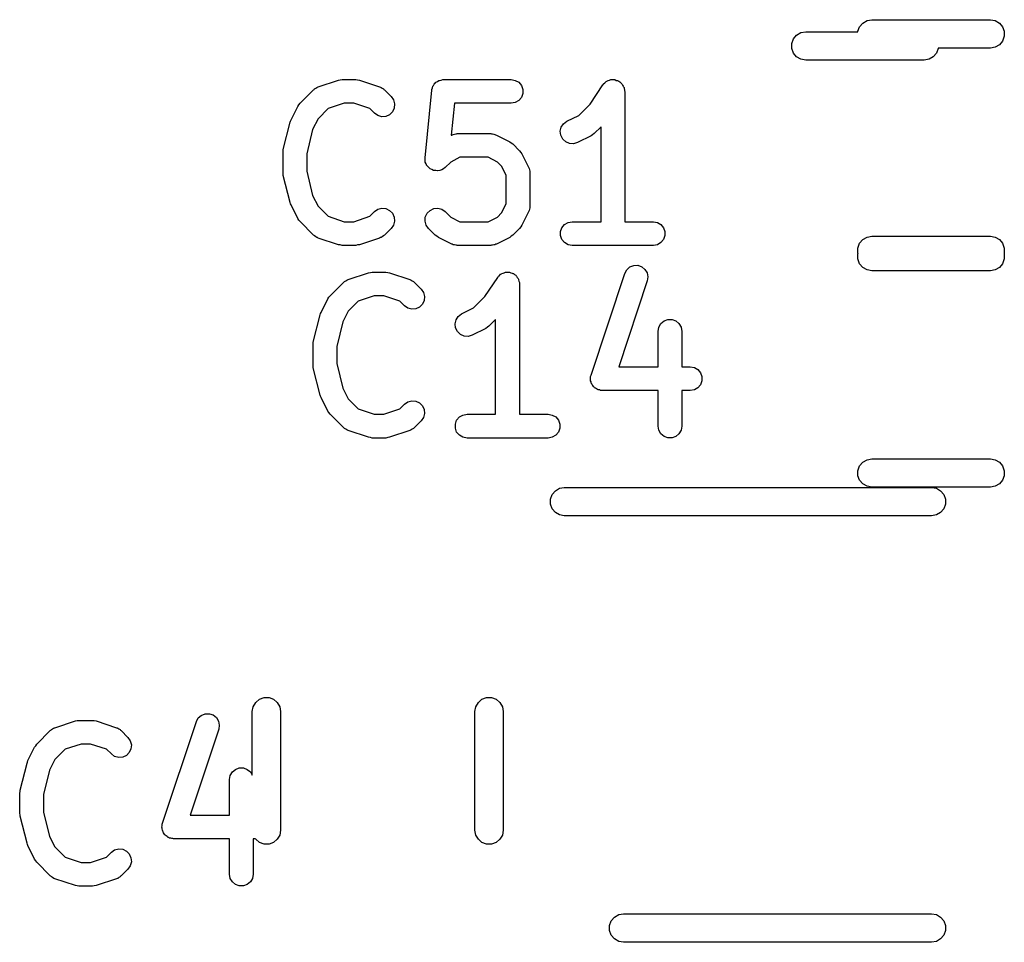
# Model space of a CAD drawing. Extents: x 83.4 to 168.1, y -157.3 to -85.4.
# Tile 33 of 60: x 121.7 to 125.9, y -111 to -107.1. Entities that reach past the tile are written whole.
import ezdxf

# ---------------------------------------------------------------- set-up
doc = ezdxf.new("R2010")
doc.units = 0
doc.header["$MEASUREMENT"] = 0
doc.layers.add('BLACK', color=7, linetype='CONTINUOUS')

msp = doc.modelspace()

# ---------------------------------------------------------------- linework, layer by layer
at = {"layer": 'Black'}
for p, q in [((125.26, -107.071), (125.278, -107.06)), ((125.278, -107.06), (125.298, -107.057)), ((125.298, -107.057), (125.798, -107.057)), ((125.798, -107.057), (125.819, -107.06)), ((125.819, -107.06), (125.837, -107.071)), ((124.998, -107.111), (125.019, -107.108)), ((125.019, -107.108), (125.239, -107.108)), ((125.239, -107.106), (125.246, -107.087)), ((125.239, -107.108), (125.239, -107.106)), ((125.246, -107.087), (125.26, -107.071)), ((125.837, -107.071), (125.85, -107.087)), ((125.85, -107.087), (125.857, -107.106)), ((125.857, -107.106), (125.857, -107.127)), ((124.96, -107.157), (124.967, -107.138)), ((124.967, -107.138), (124.98, -107.122)), ((124.98, -107.122), (124.998, -107.111)), ((125.85, -107.147), (125.837, -107.163)), ((125.857, -107.127), (125.85, -107.147)), ((124.96, -107.178), (124.96, -107.157)), ((124.967, -107.198), (124.96, -107.178)), ((125.578, -107.178), (125.571, -107.198)), ((125.798, -107.177), (125.578, -107.177)), ((125.578, -107.177), (125.578, -107.178)), ((125.819, -107.173), (125.798, -107.177)), ((125.837, -107.163), (125.819, -107.173)), ((124.98, -107.214), (124.967, -107.198)), ((124.998, -107.224), (124.98, -107.214)), ((125.019, -107.228), (124.998, -107.224)), ((125.519, -107.228), (125.019, -107.228)), ((125.539, -107.224), (125.519, -107.228)), ((125.557, -107.214), (125.539, -107.224)), ((125.571, -107.198), (125.557, -107.214)), ((122.959, -107.341), (123.045, -107.312)), ((123.045, -107.312), (123.053, -107.311)), ((123.053, -107.311), (123.061, -107.31)), ((123.061, -107.31), (123.118, -107.31)), ((123.118, -107.31), (123.126, -107.311)), ((123.126, -107.311), (123.134, -107.312)), ((123.134, -107.312), (123.219, -107.341)), ((123.463, -107.318), (123.469, -107.314)), ((123.469, -107.314), (123.471, -107.314)), ((123.471, -107.314), (123.472, -107.313)), ((123.472, -107.313), (123.479, -107.312)), ((123.479, -107.312), (123.486, -107.31)), ((123.486, -107.31), (123.487, -107.31)), ((123.487, -107.31), (123.489, -107.31)), ((123.489, -107.31), (123.775, -107.31)), ((123.775, -107.31), (123.792, -107.313)), ((123.792, -107.313), (123.807, -107.321)), ((124.176, -107.318), (124.179, -107.316)), ((124.179, -107.316), (124.184, -107.314)), ((124.184, -107.314), (124.19, -107.312)), ((124.19, -107.312), (124.192, -107.311)), ((124.192, -107.311), (124.195, -107.31)), ((124.195, -107.31), (124.201, -107.31)), ((124.201, -107.31), (124.207, -107.31)), ((124.207, -107.31), (124.21, -107.31)), ((124.21, -107.31), (124.212, -107.31)), ((124.212, -107.31), (124.218, -107.313)), ((124.218, -107.313), (124.224, -107.314)), ((124.224, -107.314), (124.226, -107.315)), ((124.226, -107.315), (124.229, -107.316)), ((124.229, -107.316), (124.233, -107.32)), ((122.883, -107.41), (122.94, -107.353)), ((122.94, -107.353), (122.942, -107.351)), ((122.942, -107.351), (122.944, -107.349)), ((122.944, -107.349), (122.949, -107.346)), ((122.949, -107.346), (122.954, -107.343)), ((122.954, -107.343), (122.957, -107.342)), ((122.957, -107.342), (122.959, -107.341)), ((123.219, -107.341), (123.222, -107.342)), ((123.222, -107.342), (123.225, -107.343)), ((123.225, -107.343), (123.23, -107.346)), ((123.23, -107.346), (123.235, -107.349)), ((123.235, -107.349), (123.237, -107.351)), ((123.237, -107.351), (123.239, -107.353)), ((123.239, -107.353), (123.268, -107.381)), ((123.411, -107.64), (123.44, -107.355)), ((123.44, -107.351), (123.442, -107.345)), ((123.44, -107.353), (123.44, -107.351)), ((123.44, -107.355), (123.44, -107.353)), ((123.442, -107.345), (123.444, -107.338)), ((123.444, -107.338), (123.445, -107.336)), ((123.445, -107.336), (123.446, -107.335)), ((123.446, -107.335), (123.45, -107.329)), ((123.45, -107.329), (123.454, -107.324)), ((123.454, -107.324), (123.456, -107.323)), ((123.456, -107.323), (123.457, -107.321)), ((123.457, -107.321), (123.463, -107.318)), ((123.807, -107.321), (123.818, -107.335)), ((123.818, -107.335), (123.824, -107.351)), ((123.824, -107.351), (123.824, -107.368)), ((124.108, -107.414), (124.162, -107.332)), ((124.162, -107.332), (124.164, -107.33)), ((124.164, -107.33), (124.165, -107.328)), ((124.165, -107.328), (124.17, -107.324)), ((124.17, -107.324), (124.174, -107.319)), ((124.174, -107.319), (124.176, -107.318)), ((124.233, -107.32), (124.238, -107.324)), ((124.238, -107.324), (124.24, -107.326)), ((124.24, -107.326), (124.242, -107.328)), ((124.242, -107.328), (124.245, -107.333)), ((124.245, -107.333), (124.248, -107.338)), ((124.248, -107.338), (124.249, -107.34)), ((124.249, -107.34), (124.251, -107.343)), ((124.251, -107.343), (124.252, -107.348)), ((124.252, -107.348), (124.253, -107.354)), ((124.253, -107.354), (124.253, -107.357)), ((124.253, -107.357), (124.254, -107.36)), ((123.268, -107.381), (123.277, -107.396)), ((123.277, -107.396), (123.282, -107.412)), ((123.807, -107.398), (123.792, -107.407)), ((123.818, -107.385), (123.807, -107.398)), ((123.824, -107.368), (123.818, -107.385)), ((124.254, -107.36), (124.254, -107.91)), ((122.845, -107.48), (122.873, -107.423)), ((122.873, -107.423), (122.878, -107.417)), ((122.878, -107.417), (122.883, -107.41)), ((123.002, -107.432), (122.959, -107.475)), ((123.069, -107.41), (123.002, -107.432)), ((123.11, -107.41), (123.069, -107.41)), ((123.177, -107.432), (123.11, -107.41)), ((123.197, -107.452), (123.177, -107.432)), ((123.28, -107.43), (123.273, -107.446)), ((123.282, -107.412), (123.28, -107.43)), ((123.535, -107.41), (123.521, -107.545)), ((123.775, -107.41), (123.535, -107.41)), ((123.792, -107.407), (123.775, -107.41)), ((124.06, -107.461), (124.108, -107.414)), ((122.843, -107.485), (122.845, -107.48)), ((122.959, -107.475), (122.936, -107.52)), ((123.211, -107.462), (123.197, -107.452)), ((123.228, -107.467), (123.211, -107.462)), ((123.245, -107.465), (123.228, -107.467)), ((123.261, -107.458), (123.245, -107.465)), ((123.273, -107.446), (123.261, -107.458)), ((124.01, -107.486), (124.06, -107.461)), ((122.812, -107.605), (122.841, -107.49)), ((122.841, -107.49), (122.843, -107.485)), ((122.936, -107.52), (122.911, -107.623)), ((123.982, -107.528), (123.986, -107.511)), ((123.986, -107.511), (123.996, -107.497)), ((123.996, -107.497), (124.01, -107.486)), ((124.154, -107.509), (124.125, -107.538)), ((124.154, -107.91), (124.154, -107.509)), ((123.521, -107.545), (123.524, -107.544)), ((123.524, -107.544), (123.527, -107.543)), ((123.527, -107.543), (123.529, -107.541)), ((123.529, -107.541), (123.535, -107.54)), ((123.535, -107.54), (123.541, -107.539)), ((123.541, -107.539), (123.544, -107.539)), ((123.544, -107.539), (123.546, -107.538)), ((123.546, -107.538), (123.689, -107.538)), ((123.689, -107.538), (123.692, -107.539)), ((123.692, -107.539), (123.695, -107.539)), ((123.695, -107.539), (123.701, -107.54)), ((123.701, -107.54), (123.706, -107.541)), ((123.706, -107.541), (123.709, -107.543)), ((123.709, -107.543), (123.712, -107.544)), ((123.712, -107.544), (123.769, -107.572)), ((123.984, -107.545), (123.982, -107.528)), ((123.992, -107.561), (123.984, -107.545)), ((124.005, -107.573), (123.992, -107.561)), ((124.112, -107.547), (124.055, -107.576)), ((124.118, -107.543), (124.112, -107.547)), ((124.125, -107.538), (124.118, -107.543)), ((122.812, -107.611), (122.812, -107.605)), ((123.769, -107.572), (123.775, -107.577)), ((123.775, -107.577), (123.782, -107.581)), ((123.782, -107.581), (123.81, -107.61)), ((124.021, -107.58), (124.005, -107.573)), ((124.038, -107.581), (124.021, -107.58)), ((124.055, -107.576), (124.038, -107.581)), ((122.811, -107.617), (122.812, -107.611)), ((122.811, -107.703), (122.811, -107.617)), ((122.911, -107.623), (122.911, -107.696)), ((123.411, -107.641), (123.411, -107.64)), ((123.412, -107.649), (123.411, -107.641)), ((123.411, -107.641), (123.411, -107.641)), ((123.412, -107.658), (123.412, -107.649)), ((123.558, -107.638), (123.519, -107.658)), ((123.678, -107.638), (123.558, -107.638)), ((123.717, -107.658), (123.678, -107.638)), ((123.81, -107.61), (123.815, -107.617)), ((123.815, -107.617), (123.82, -107.623)), ((123.82, -107.623), (123.848, -107.68)), ((123.416, -107.666), (123.412, -107.658)), ((123.412, -107.658), (123.412, -107.658)), ((123.412, -107.658), (123.412, -107.658)), ((123.419, -107.674), (123.416, -107.666)), ((123.42, -107.674), (123.419, -107.674)), ((123.426, -107.68), (123.42, -107.674)), ((123.42, -107.674), (123.42, -107.674)), ((123.432, -107.686), (123.426, -107.68)), ((123.44, -107.69), (123.432, -107.686)), ((123.432, -107.686), (123.432, -107.686)), ((123.432, -107.686), (123.432, -107.686)), ((123.447, -107.694), (123.44, -107.69)), ((123.481, -107.691), (123.473, -107.693)), ((123.482, -107.691), (123.481, -107.691)), ((123.489, -107.686), (123.482, -107.691)), ((123.482, -107.691), (123.482, -107.691)), ((123.496, -107.681), (123.489, -107.686)), ((123.519, -107.658), (123.496, -107.681)), ((123.496, -107.681), (123.496, -107.681)), ((123.496, -107.681), (123.496, -107.681)), ((123.734, -107.675), (123.717, -107.658)), ((123.754, -107.714), (123.734, -107.675)), ((123.848, -107.68), (123.849, -107.683)), ((123.849, -107.683), (123.851, -107.685)), ((123.851, -107.685), (123.852, -107.691)), ((123.852, -107.691), (123.853, -107.697)), ((122.812, -107.709), (122.811, -107.703)), ((122.812, -107.715), (122.812, -107.709)), ((122.841, -107.829), (122.812, -107.715)), ((122.911, -107.696), (122.936, -107.799)), ((123.448, -107.694), (123.447, -107.694)), ((123.456, -107.694), (123.448, -107.694)), ((123.448, -107.694), (123.448, -107.694)), ((123.464, -107.695), (123.456, -107.694)), ((123.465, -107.695), (123.464, -107.695)), ((123.473, -107.693), (123.465, -107.695)), ((123.465, -107.695), (123.465, -107.695)), ((123.754, -107.834), (123.754, -107.714)), ((123.853, -107.697), (123.853, -107.7)), ((123.853, -107.7), (123.854, -107.703)), ((123.854, -107.703), (123.854, -107.845)), ((122.936, -107.799), (122.959, -107.844)), ((122.843, -107.834), (122.841, -107.829)), ((122.845, -107.839), (122.843, -107.834)), ((122.873, -107.896), (122.845, -107.839)), ((122.959, -107.844), (123.002, -107.887)), ((123.197, -107.867), (123.211, -107.857)), ((123.211, -107.857), (123.228, -107.853)), ((123.228, -107.853), (123.245, -107.854)), ((123.245, -107.854), (123.261, -107.862)), ((123.432, -107.862), (123.448, -107.854)), ((123.448, -107.854), (123.465, -107.853)), ((123.465, -107.853), (123.482, -107.857)), ((123.482, -107.857), (123.496, -107.867)), ((123.734, -107.873), (123.754, -107.834)), ((123.852, -107.857), (123.851, -107.863)), ((123.853, -107.851), (123.852, -107.857)), ((123.854, -107.845), (123.853, -107.848)), ((123.853, -107.848), (123.853, -107.851)), ((122.878, -107.903), (122.873, -107.896)), ((123.002, -107.887), (123.069, -107.91)), ((123.11, -107.91), (123.177, -107.887)), ((123.177, -107.887), (123.197, -107.867)), ((123.261, -107.862), (123.273, -107.874)), ((123.273, -107.874), (123.28, -107.89)), ((123.28, -107.89), (123.282, -107.907)), ((123.411, -107.907), (123.412, -107.89)), ((123.412, -107.89), (123.42, -107.874)), ((123.42, -107.874), (123.432, -107.862)), ((123.496, -107.867), (123.519, -107.89)), ((123.519, -107.89), (123.558, -107.91)), ((123.678, -107.91), (123.717, -107.89)), ((123.717, -107.89), (123.734, -107.873)), ((123.848, -107.868), (123.82, -107.925)), ((123.849, -107.865), (123.848, -107.868)), ((123.851, -107.863), (123.849, -107.865)), ((122.883, -107.909), (122.878, -107.903)), ((122.94, -107.966), (122.883, -107.909)), ((123.069, -107.91), (123.11, -107.91)), ((123.268, -107.938), (123.239, -107.966)), ((123.277, -107.924), (123.268, -107.938)), ((123.282, -107.907), (123.277, -107.924)), ((123.415, -107.924), (123.411, -107.907)), ((123.425, -107.938), (123.415, -107.924)), ((123.454, -107.966), (123.425, -107.938)), ((123.558, -107.91), (123.678, -107.91)), ((123.81, -107.938), (123.782, -107.966)), ((123.815, -107.931), (123.81, -107.938)), ((123.82, -107.925), (123.815, -107.931)), ((123.983, -107.951), (123.989, -107.935)), ((123.989, -107.935), (124, -107.921)), ((124, -107.921), (124.015, -107.913)), ((124.015, -107.913), (124.032, -107.91)), ((124.032, -107.91), (124.154, -107.91)), ((124.254, -107.91), (124.375, -107.91)), ((124.375, -107.91), (124.392, -107.913)), ((124.392, -107.913), (124.407, -107.921)), ((124.407, -107.921), (124.418, -107.935)), ((124.418, -107.935), (124.424, -107.951)), ((122.942, -107.968), (122.94, -107.966)), ((122.944, -107.97), (122.942, -107.968)), ((122.949, -107.973), (122.944, -107.97)), ((122.954, -107.976), (122.949, -107.973)), ((122.957, -107.977), (122.954, -107.976)), ((122.959, -107.979), (122.957, -107.977)), ((123.045, -108.007), (122.959, -107.979)), ((123.219, -107.979), (123.134, -108.007)), ((123.222, -107.977), (123.219, -107.979)), ((123.225, -107.976), (123.222, -107.977)), ((123.23, -107.973), (123.225, -107.976)), ((123.235, -107.97), (123.23, -107.973)), ((123.237, -107.968), (123.235, -107.97)), ((123.239, -107.966), (123.237, -107.968)), ((123.461, -107.971), (123.454, -107.966)), ((123.467, -107.976), (123.461, -107.971)), ((123.524, -108.004), (123.467, -107.976)), ((123.769, -107.976), (123.712, -108.004)), ((123.775, -107.971), (123.769, -107.976)), ((123.782, -107.966), (123.775, -107.971)), ((123.983, -107.968), (123.983, -107.951)), ((123.989, -107.985), (123.983, -107.968)), ((124.424, -107.968), (124.418, -107.985)), ((124.424, -107.951), (124.424, -107.968)), ((125.26, -107.985), (125.278, -107.975)), ((125.278, -107.975), (125.298, -107.971)), ((125.298, -107.971), (125.798, -107.971)), ((125.798, -107.971), (125.819, -107.975)), ((125.819, -107.975), (125.837, -107.985)), ((123.053, -108.008), (123.045, -108.007)), ((123.061, -108.01), (123.053, -108.008)), ((123.118, -108.01), (123.061, -108.01)), ((123.126, -108.008), (123.118, -108.01)), ((123.134, -108.007), (123.126, -108.008)), ((123.527, -108.005), (123.524, -108.004)), ((123.529, -108.007), (123.527, -108.005)), ((123.535, -108.008), (123.529, -108.007)), ((123.541, -108.009), (123.535, -108.008)), ((123.544, -108.009), (123.541, -108.009)), ((123.546, -108.01), (123.544, -108.009)), ((123.689, -108.01), (123.546, -108.01)), ((123.692, -108.009), (123.689, -108.01)), ((123.695, -108.009), (123.692, -108.009)), ((123.701, -108.008), (123.695, -108.009)), ((123.706, -108.007), (123.701, -108.008)), ((123.709, -108.005), (123.706, -108.007)), ((123.712, -108.004), (123.709, -108.005)), ((124, -107.998), (123.989, -107.985)), ((124.015, -108.007), (124, -107.998)), ((124.032, -108.01), (124.015, -108.007)), ((124.375, -108.01), (124.032, -108.01)), ((124.392, -108.007), (124.375, -108.01)), ((124.407, -107.998), (124.392, -108.007)), ((124.418, -107.985), (124.407, -107.998)), ((125.239, -108.021), (125.246, -108.001)), ((125.239, -108.042), (125.239, -108.021)), ((125.246, -108.001), (125.26, -107.985)), ((125.837, -107.985), (125.85, -108.001)), ((125.85, -108.001), (125.857, -108.021)), ((125.857, -108.021), (125.857, -108.042)), ((125.24, -108.044), (125.239, -108.042)), ((125.239, -108.046), (125.24, -108.044)), ((125.239, -108.067), (125.239, -108.046)), ((125.857, -108.042), (125.857, -108.044)), ((125.857, -108.044), (125.857, -108.046)), ((125.857, -108.046), (125.857, -108.067)), ((124.263, -108.113), (124.276, -108.101)), ((124.276, -108.101), (124.292, -108.095)), ((124.292, -108.095), (124.309, -108.094)), ((124.309, -108.094), (124.326, -108.1)), ((124.326, -108.1), (124.339, -108.111)), ((125.246, -108.087), (125.239, -108.067)), ((125.26, -108.103), (125.246, -108.087)), ((125.278, -108.113), (125.26, -108.103)), ((125.837, -108.103), (125.819, -108.113)), ((125.85, -108.087), (125.837, -108.103)), ((125.857, -108.067), (125.85, -108.087)), ((123.086, -108.154), (123.172, -108.125)), ((123.172, -108.125), (123.18, -108.124)), ((123.18, -108.124), (123.188, -108.123)), ((123.188, -108.123), (123.245, -108.123)), ((123.245, -108.123), (123.253, -108.124)), ((123.253, -108.124), (123.261, -108.125)), ((123.261, -108.125), (123.346, -108.154)), ((123.663, -108.226), (123.718, -108.145)), ((123.718, -108.145), (123.719, -108.143)), ((123.719, -108.143), (123.721, -108.14)), ((123.721, -108.14), (123.725, -108.137)), ((123.725, -108.137), (123.73, -108.132)), ((123.73, -108.132), (123.732, -108.131)), ((123.732, -108.131), (123.734, -108.129)), ((123.734, -108.129), (123.74, -108.127)), ((123.74, -108.127), (123.745, -108.125)), ((123.745, -108.125), (123.748, -108.124)), ((123.748, -108.124), (123.75, -108.123)), ((123.75, -108.123), (123.756, -108.123)), ((123.756, -108.123), (123.762, -108.123)), ((123.762, -108.123), (123.765, -108.123)), ((123.765, -108.123), (123.768, -108.123)), ((123.768, -108.123), (123.773, -108.125)), ((123.773, -108.125), (123.779, -108.127)), ((123.779, -108.127), (123.782, -108.128)), ((123.782, -108.128), (123.784, -108.129)), ((123.784, -108.129), (123.789, -108.133)), ((123.789, -108.133), (123.794, -108.136)), ((123.794, -108.136), (123.795, -108.139)), ((123.795, -108.139), (123.797, -108.14)), ((123.797, -108.14), (123.8, -108.146)), ((123.8, -108.146), (123.804, -108.15)), ((124.112, -108.557), (124.255, -108.128)), ((124.255, -108.128), (124.263, -108.113)), ((124.339, -108.111), (124.349, -108.126)), ((124.349, -108.126), (124.352, -108.143)), ((124.352, -108.143), (124.349, -108.16)), ((125.298, -108.117), (125.278, -108.113)), ((125.798, -108.117), (125.298, -108.117)), ((125.819, -108.113), (125.798, -108.117)), ((123.01, -108.223), (123.067, -108.166)), ((123.067, -108.166), (123.069, -108.164)), ((123.069, -108.164), (123.071, -108.162)), ((123.071, -108.162), (123.076, -108.159)), ((123.076, -108.159), (123.081, -108.156)), ((123.081, -108.156), (123.084, -108.155)), ((123.084, -108.155), (123.086, -108.154)), ((123.346, -108.154), (123.349, -108.155)), ((123.349, -108.155), (123.352, -108.156)), ((123.352, -108.156), (123.357, -108.159)), ((123.357, -108.159), (123.362, -108.162)), ((123.362, -108.162), (123.364, -108.164)), ((123.364, -108.164), (123.366, -108.166)), ((123.366, -108.166), (123.395, -108.194)), ((123.804, -108.15), (123.805, -108.153)), ((123.805, -108.153), (123.806, -108.155)), ((123.806, -108.155), (123.807, -108.161)), ((123.807, -108.161), (123.809, -108.167)), ((123.809, -108.167), (123.809, -108.17)), ((123.809, -108.17), (123.809, -108.173)), ((123.809, -108.173), (123.809, -108.723)), ((124.349, -108.16), (124.229, -108.523)), ((123, -108.236), (123.005, -108.229)), ((123.005, -108.229), (123.01, -108.223)), ((123.196, -108.223), (123.129, -108.245)), ((123.237, -108.223), (123.196, -108.223)), ((123.304, -108.245), (123.237, -108.223)), ((123.395, -108.194), (123.404, -108.209)), ((123.404, -108.209), (123.409, -108.225)), ((123.409, -108.225), (123.407, -108.243)), ((123.615, -108.274), (123.663, -108.226)), ((122.972, -108.293), (123, -108.236)), ((123.129, -108.245), (123.086, -108.288)), ((123.324, -108.265), (123.304, -108.245)), ((123.338, -108.275), (123.324, -108.265)), ((123.388, -108.271), (123.372, -108.278)), ((123.4, -108.258), (123.388, -108.271)), ((123.407, -108.243), (123.4, -108.258)), ((123.565, -108.299), (123.615, -108.274)), ((122.939, -108.418), (122.968, -108.303)), ((122.968, -108.303), (122.97, -108.298)), ((122.97, -108.298), (122.972, -108.293)), ((123.086, -108.288), (123.063, -108.333)), ((123.355, -108.279), (123.338, -108.275)), ((123.372, -108.278), (123.355, -108.279)), ((123.542, -108.324), (123.551, -108.31)), ((123.551, -108.31), (123.565, -108.299)), ((123.063, -108.333), (123.038, -108.436)), ((123.538, -108.341), (123.542, -108.324)), ((123.54, -108.358), (123.538, -108.341)), ((123.674, -108.355), (123.667, -108.36)), ((123.68, -108.351), (123.674, -108.355)), ((123.709, -108.322), (123.68, -108.351)), ((123.709, -108.723), (123.709, -108.322)), ((124.395, -108.373), (124.398, -108.355)), ((124.398, -108.355), (124.407, -108.34)), ((124.407, -108.34), (124.42, -108.329)), ((124.42, -108.329), (124.436, -108.323)), ((124.436, -108.323), (124.454, -108.323)), ((124.454, -108.323), (124.47, -108.329)), ((124.47, -108.329), (124.483, -108.34)), ((124.483, -108.34), (124.492, -108.355)), ((124.492, -108.355), (124.495, -108.373)), ((123.548, -108.374), (123.54, -108.358)), ((123.56, -108.386), (123.548, -108.374)), ((123.576, -108.393), (123.56, -108.386)), ((123.593, -108.394), (123.576, -108.393)), ((123.61, -108.389), (123.593, -108.394)), ((123.667, -108.36), (123.61, -108.389)), ((124.395, -108.523), (124.395, -108.373)), ((124.495, -108.373), (124.495, -108.523)), ((122.938, -108.43), (122.939, -108.424)), ((122.938, -108.515), (122.938, -108.43)), ((122.939, -108.424), (122.939, -108.418)), ((123.038, -108.436), (123.038, -108.509)), ((122.939, -108.521), (122.938, -108.515)), ((122.939, -108.527), (122.939, -108.521)), ((123.038, -108.509), (123.063, -108.612)), ((124.229, -108.523), (124.395, -108.523)), ((124.495, -108.523), (124.531, -108.523)), ((124.531, -108.523), (124.548, -108.526)), ((122.968, -108.642), (122.939, -108.527)), ((124.11, -108.564), (124.111, -108.56)), ((124.11, -108.569), (124.11, -108.564)), ((124.111, -108.56), (124.112, -108.557)), ((124.548, -108.526), (124.563, -108.534)), ((124.563, -108.534), (124.574, -108.548)), ((124.574, -108.548), (124.58, -108.564)), ((124.58, -108.564), (124.58, -108.581)), ((124.109, -108.574), (124.11, -108.569)), ((124.11, -108.578), (124.109, -108.574)), ((124.11, -108.581), (124.11, -108.578)), ((124.112, -108.586), (124.11, -108.581)), ((124.113, -108.591), (124.112, -108.586)), ((124.115, -108.594), (124.113, -108.591)), ((124.116, -108.598), (124.115, -108.594)), ((124.119, -108.601), (124.116, -108.598)), ((124.122, -108.606), (124.119, -108.601)), ((124.125, -108.608), (124.122, -108.606)), ((124.574, -108.598), (124.563, -108.611)), ((124.58, -108.581), (124.574, -108.598)), ((122.97, -108.647), (122.968, -108.642)), ((122.972, -108.652), (122.97, -108.647)), ((123.063, -108.612), (123.086, -108.657)), ((124.127, -108.611), (124.125, -108.608)), ((124.131, -108.613), (124.127, -108.611)), ((124.135, -108.616), (124.131, -108.613)), ((124.139, -108.618), (124.135, -108.616)), ((124.142, -108.619), (124.139, -108.618)), ((124.147, -108.62), (124.142, -108.619)), ((124.152, -108.622), (124.147, -108.62)), ((124.156, -108.622), (124.152, -108.622)), ((124.159, -108.623), (124.156, -108.622)), ((124.395, -108.623), (124.159, -108.623)), ((124.395, -108.773), (124.395, -108.623)), ((124.531, -108.623), (124.495, -108.623)), ((124.495, -108.623), (124.495, -108.773)), ((124.548, -108.619), (124.531, -108.623)), ((124.563, -108.611), (124.548, -108.619)), ((123, -108.709), (122.972, -108.652)), ((123.086, -108.657), (123.129, -108.7)), ((123.304, -108.7), (123.324, -108.68)), ((123.324, -108.68), (123.338, -108.67)), ((123.338, -108.67), (123.355, -108.666)), ((123.355, -108.666), (123.372, -108.667)), ((123.372, -108.667), (123.388, -108.674)), ((123.388, -108.674), (123.4, -108.687)), ((123.4, -108.687), (123.407, -108.702)), ((123.005, -108.716), (123, -108.709)), ((123.01, -108.722), (123.005, -108.716)), ((123.067, -108.779), (123.01, -108.722)), ((123.129, -108.7), (123.196, -108.723)), ((123.196, -108.723), (123.237, -108.723)), ((123.237, -108.723), (123.304, -108.7)), ((123.409, -108.72), (123.404, -108.737)), ((123.407, -108.702), (123.409, -108.72)), ((123.556, -108.734), (123.571, -108.726)), ((123.571, -108.726), (123.588, -108.723)), ((123.588, -108.723), (123.709, -108.723)), ((123.809, -108.723), (123.931, -108.723)), ((123.931, -108.723), (123.948, -108.726)), ((123.948, -108.726), (123.963, -108.734)), ((123.395, -108.751), (123.366, -108.779)), ((123.404, -108.737), (123.395, -108.751)), ((123.539, -108.764), (123.544, -108.748)), ((123.539, -108.781), (123.539, -108.764)), ((123.544, -108.748), (123.556, -108.734)), ((123.963, -108.734), (123.974, -108.748)), ((123.974, -108.748), (123.98, -108.764)), ((123.98, -108.764), (123.98, -108.781)), ((124.398, -108.79), (124.395, -108.773)), ((124.495, -108.773), (124.492, -108.79)), ((123.069, -108.781), (123.067, -108.779)), ((123.071, -108.783), (123.069, -108.781)), ((123.076, -108.786), (123.071, -108.783)), ((123.081, -108.789), (123.076, -108.786)), ((123.084, -108.79), (123.081, -108.789)), ((123.086, -108.791), (123.084, -108.79)), ((123.172, -108.82), (123.086, -108.791)), ((123.346, -108.791), (123.261, -108.82)), ((123.349, -108.79), (123.346, -108.791)), ((123.352, -108.789), (123.349, -108.79)), ((123.357, -108.786), (123.352, -108.789)), ((123.362, -108.783), (123.357, -108.786)), ((123.364, -108.781), (123.362, -108.783)), ((123.366, -108.779), (123.364, -108.781)), ((123.544, -108.798), (123.539, -108.781)), ((123.556, -108.811), (123.544, -108.798)), ((123.571, -108.819), (123.556, -108.811)), ((123.963, -108.811), (123.948, -108.819)), ((123.974, -108.798), (123.963, -108.811)), ((123.98, -108.781), (123.974, -108.798)), ((124.407, -108.805), (124.398, -108.79)), ((124.42, -108.816), (124.407, -108.805)), ((124.483, -108.805), (124.47, -108.816)), ((124.492, -108.79), (124.483, -108.805)), ((123.18, -108.821), (123.172, -108.82)), ((123.188, -108.823), (123.18, -108.821)), ((123.245, -108.823), (123.188, -108.823)), ((123.253, -108.821), (123.245, -108.823)), ((123.261, -108.82), (123.253, -108.821)), ((123.588, -108.823), (123.571, -108.819)), ((123.931, -108.823), (123.588, -108.823)), ((123.948, -108.819), (123.931, -108.823)), ((124.436, -108.822), (124.42, -108.816)), ((124.454, -108.822), (124.436, -108.822)), ((124.47, -108.816), (124.454, -108.822)), ((125.246, -108.941), (125.26, -108.925)), ((125.26, -108.925), (125.278, -108.915)), ((125.278, -108.915), (125.298, -108.911)), ((125.298, -108.911), (125.798, -108.911)), ((125.798, -108.911), (125.819, -108.915)), ((125.819, -108.915), (125.837, -108.925)), ((125.837, -108.925), (125.85, -108.941)), ((125.239, -108.961), (125.246, -108.941)), ((125.239, -108.982), (125.239, -108.961)), ((125.85, -108.941), (125.857, -108.961)), ((125.857, -108.961), (125.857, -108.982)), ((125.246, -109.001), (125.239, -108.982)), ((125.26, -109.017), (125.246, -109.001)), ((125.278, -109.027), (125.26, -109.017)), ((125.837, -109.017), (125.819, -109.027)), ((125.85, -109.001), (125.837, -109.017)), ((125.857, -108.982), (125.85, -109.001)), ((123.94, -109.081), (123.947, -109.062)), ((123.947, -109.062), (123.961, -109.046)), ((123.961, -109.046), (123.979, -109.035)), ((123.979, -109.035), (123.999, -109.032)), ((123.999, -109.032), (125.549, -109.032)), ((125.298, -109.031), (125.278, -109.027)), ((125.798, -109.031), (125.298, -109.031)), ((125.549, -109.032), (125.57, -109.035)), ((125.57, -109.035), (125.588, -109.046)), ((125.588, -109.046), (125.601, -109.062)), ((125.601, -109.062), (125.608, -109.081)), ((125.819, -109.027), (125.798, -109.031)), ((123.94, -109.102), (123.94, -109.081)), ((123.947, -109.122), (123.94, -109.102)), ((125.608, -109.102), (125.601, -109.122)), ((125.608, -109.081), (125.608, -109.102)), ((123.961, -109.138), (123.947, -109.122)), ((123.979, -109.148), (123.961, -109.138)), ((125.588, -109.138), (125.57, -109.148)), ((125.601, -109.122), (125.588, -109.138)), ((123.999, -109.152), (123.979, -109.148)), ((125.549, -109.152), (123.999, -109.152)), ((125.57, -109.148), (125.549, -109.152)), ((122.696, -109.94), (122.711, -109.926)), ((122.711, -109.926), (122.731, -109.919)), ((122.731, -109.919), (122.752, -109.919)), ((122.752, -109.919), (122.771, -109.926)), ((122.771, -109.926), (122.787, -109.94)), ((123.636, -109.94), (123.651, -109.926)), ((123.651, -109.926), (123.671, -109.919)), ((123.671, -109.919), (123.692, -109.919)), ((123.692, -109.919), (123.711, -109.926)), ((123.711, -109.926), (123.727, -109.94)), ((122.681, -109.978), (122.685, -109.958)), ((122.681, -110.247), (122.681, -109.978)), ((122.685, -109.958), (122.696, -109.94)), ((122.787, -109.94), (122.798, -109.958)), ((122.798, -109.958), (122.801, -109.978)), ((122.801, -109.978), (122.801, -110.478)), ((123.621, -109.978), (123.625, -109.958)), ((123.621, -110.478), (123.621, -109.978)), ((123.625, -109.958), (123.636, -109.94)), ((123.727, -109.94), (123.738, -109.958)), ((123.738, -109.958), (123.741, -109.978)), ((123.741, -109.978), (123.741, -110.478)), ((121.848, -110.046), (121.934, -110.017)), ((121.934, -110.017), (121.942, -110.016)), ((121.942, -110.016), (121.949, -110.015)), ((121.949, -110.015), (122.007, -110.015)), ((122.007, -110.015), (122.014, -110.016)), ((122.014, -110.016), (122.022, -110.017)), ((122.022, -110.017), (122.108, -110.046)), ((122.302, -110.449), (122.445, -110.02)), ((122.445, -110.02), (122.453, -110.005)), ((122.453, -110.005), (122.466, -109.994)), ((122.466, -109.994), (122.482, -109.987)), ((122.482, -109.987), (122.5, -109.987)), ((122.5, -109.987), (122.516, -109.992)), ((122.516, -109.992), (122.53, -110.003)), ((122.53, -110.003), (122.539, -110.018)), ((122.539, -110.018), (122.542, -110.035)), ((121.771, -110.115), (121.828, -110.058)), ((121.828, -110.058), (121.831, -110.056)), ((121.831, -110.056), (121.833, -110.054)), ((121.833, -110.054), (121.838, -110.051)), ((121.838, -110.051), (121.843, -110.048)), ((121.843, -110.048), (121.845, -110.047)), ((121.845, -110.047), (121.848, -110.046)), ((122.108, -110.046), (122.111, -110.047)), ((122.111, -110.047), (122.113, -110.048)), ((122.113, -110.048), (122.118, -110.051)), ((122.118, -110.051), (122.123, -110.054)), ((122.123, -110.054), (122.125, -110.056)), ((122.125, -110.056), (122.128, -110.058)), ((122.128, -110.058), (122.156, -110.087)), ((122.54, -110.052), (122.419, -110.415)), ((122.542, -110.035), (122.54, -110.052)), ((122.156, -110.087), (122.166, -110.101)), ((122.166, -110.101), (122.171, -110.118)), ((121.733, -110.185), (121.762, -110.128)), ((121.762, -110.128), (121.767, -110.122)), ((121.767, -110.122), (121.771, -110.115)), ((121.891, -110.137), (121.848, -110.18)), ((121.958, -110.115), (121.891, -110.137)), ((121.998, -110.115), (121.958, -110.115)), ((122.065, -110.137), (121.998, -110.115)), ((122.086, -110.157), (122.065, -110.137)), ((122.169, -110.135), (122.162, -110.151)), ((122.171, -110.118), (122.169, -110.135)), ((121.732, -110.191), (121.733, -110.185)), ((121.848, -110.18), (121.825, -110.225)), ((122.1, -110.167), (122.086, -110.157)), ((122.117, -110.172), (122.1, -110.167)), ((122.134, -110.17), (122.117, -110.172)), ((122.15, -110.163), (122.134, -110.17)), ((122.162, -110.151), (122.15, -110.163)), ((121.701, -110.31), (121.73, -110.196)), ((121.73, -110.196), (121.732, -110.191)), ((121.825, -110.225), (121.799, -110.328)), ((122.597, -110.233), (122.61, -110.222)), ((122.61, -110.222), (122.626, -110.216)), ((122.626, -110.216), (122.644, -110.216)), ((122.644, -110.216), (122.66, -110.222)), ((122.66, -110.222), (122.673, -110.233)), ((122.585, -110.265), (122.588, -110.248)), ((122.585, -110.415), (122.585, -110.265)), ((122.588, -110.248), (122.597, -110.233)), ((122.673, -110.233), (122.681, -110.247)), ((121.701, -110.316), (121.701, -110.31)), ((121.699, -110.322), (121.701, -110.316)), ((121.699, -110.408), (121.699, -110.322)), ((121.799, -110.328), (121.799, -110.402)), ((121.701, -110.414), (121.699, -110.408)), ((121.701, -110.42), (121.701, -110.414)), ((121.73, -110.534), (121.701, -110.42)), ((121.799, -110.402), (121.825, -110.505)), ((122.419, -110.415), (122.585, -110.415)), ((122.299, -110.466), (122.3, -110.461)), ((122.3, -110.47), (122.299, -110.466)), ((122.3, -110.456), (122.301, -110.453)), ((122.3, -110.461), (122.3, -110.456)), ((122.3, -110.473), (122.3, -110.47)), ((122.302, -110.478), (122.3, -110.473)), ((122.301, -110.453), (122.302, -110.449)), ((122.303, -110.483), (122.302, -110.478)), ((122.801, -110.478), (122.798, -110.499)), ((123.625, -110.499), (123.621, -110.478)), ((123.741, -110.478), (123.738, -110.499)), ((121.825, -110.505), (121.848, -110.549)), ((122.305, -110.486), (122.303, -110.483)), ((122.306, -110.49), (122.305, -110.486)), ((122.309, -110.494), (122.306, -110.49)), ((122.312, -110.498), (122.309, -110.494)), ((122.315, -110.5), (122.312, -110.498)), ((122.317, -110.503), (122.315, -110.5)), ((122.322, -110.506), (122.317, -110.503)), ((122.326, -110.509), (122.322, -110.506)), ((122.329, -110.51), (122.326, -110.509)), ((122.332, -110.512), (122.329, -110.51)), ((122.337, -110.513), (122.332, -110.512)), ((122.342, -110.514), (122.337, -110.513)), ((122.346, -110.514), (122.342, -110.514)), ((122.349, -110.515), (122.346, -110.514)), ((122.585, -110.515), (122.349, -110.515)), ((122.585, -110.665), (122.585, -110.515)), ((122.694, -110.515), (122.685, -110.515)), ((122.685, -110.515), (122.685, -110.665)), ((122.696, -110.517), (122.694, -110.515)), ((122.711, -110.53), (122.696, -110.517)), ((122.787, -110.517), (122.771, -110.53)), ((122.798, -110.499), (122.787, -110.517)), ((123.636, -110.517), (123.625, -110.499)), ((123.651, -110.53), (123.636, -110.517)), ((123.727, -110.517), (123.711, -110.53)), ((123.738, -110.499), (123.727, -110.517)), ((121.732, -110.539), (121.73, -110.534)), ((121.733, -110.544), (121.732, -110.539)), ((121.762, -110.601), (121.733, -110.544)), ((121.848, -110.549), (121.891, -110.593)), ((122.1, -110.562), (122.117, -110.558)), ((122.117, -110.558), (122.134, -110.559)), ((122.134, -110.559), (122.15, -110.567)), ((122.731, -110.537), (122.711, -110.53)), ((122.752, -110.537), (122.731, -110.537)), ((122.771, -110.53), (122.752, -110.537)), ((123.671, -110.537), (123.651, -110.53)), ((123.692, -110.537), (123.671, -110.537)), ((123.711, -110.53), (123.692, -110.537)), ((121.767, -110.608), (121.762, -110.601)), ((121.891, -110.593), (121.958, -110.615)), ((121.998, -110.615), (122.065, -110.593)), ((122.065, -110.593), (122.086, -110.572)), ((122.086, -110.572), (122.1, -110.562)), ((122.15, -110.567), (122.162, -110.579)), ((122.162, -110.579), (122.169, -110.595)), ((122.169, -110.595), (122.171, -110.612)), ((121.771, -110.614), (121.767, -110.608)), ((121.828, -110.672), (121.771, -110.614)), ((121.958, -110.615), (121.998, -110.615)), ((122.156, -110.643), (122.128, -110.672)), ((122.166, -110.629), (122.156, -110.643)), ((122.171, -110.612), (122.166, -110.629)), ((121.831, -110.673), (121.828, -110.672)), ((121.833, -110.675), (121.831, -110.673)), ((121.838, -110.678), (121.833, -110.675)), ((121.843, -110.682), (121.838, -110.678)), ((121.845, -110.682), (121.843, -110.682)), ((121.848, -110.684), (121.845, -110.682)), ((121.934, -110.712), (121.848, -110.684)), ((122.108, -110.684), (122.022, -110.712)), ((122.111, -110.682), (122.108, -110.684)), ((122.113, -110.682), (122.111, -110.682)), ((122.118, -110.678), (122.113, -110.682)), ((122.123, -110.675), (122.118, -110.678)), ((122.125, -110.673), (122.123, -110.675)), ((122.128, -110.672), (122.125, -110.673)), ((122.588, -110.682), (122.585, -110.665)), ((122.597, -110.697), (122.588, -110.682)), ((122.682, -110.682), (122.673, -110.697)), ((122.685, -110.665), (122.682, -110.682)), ((121.942, -110.713), (121.934, -110.712)), ((121.949, -110.715), (121.942, -110.713)), ((122.007, -110.715), (121.949, -110.715)), ((122.014, -110.713), (122.007, -110.715)), ((122.022, -110.712), (122.014, -110.713)), ((122.61, -110.708), (122.597, -110.697)), ((122.626, -110.714), (122.61, -110.708)), ((122.644, -110.714), (122.626, -110.714)), ((122.66, -110.708), (122.644, -110.714)), ((122.673, -110.697), (122.66, -110.708)), ((124.197, -110.862), (124.211, -110.846)), ((124.211, -110.846), (124.229, -110.835)), ((124.229, -110.835), (124.249, -110.832)), ((124.249, -110.832), (125.549, -110.832)), ((125.549, -110.832), (125.57, -110.835)), ((125.57, -110.835), (125.588, -110.846)), ((125.588, -110.846), (125.601, -110.862)), ((124.19, -110.881), (124.197, -110.862)), ((124.19, -110.902), (124.19, -110.881)), ((125.601, -110.862), (125.608, -110.881)), ((125.608, -110.881), (125.608, -110.902)), ((124.197, -110.922), (124.19, -110.902)), ((124.211, -110.938), (124.197, -110.922)), ((125.601, -110.922), (125.588, -110.938)), ((125.608, -110.902), (125.601, -110.922)), ((124.229, -110.948), (124.211, -110.938)), ((124.249, -110.952), (124.229, -110.948)), ((125.549, -110.952), (124.249, -110.952)), ((125.57, -110.948), (125.549, -110.952)), ((125.588, -110.938), (125.57, -110.948))]:
    msp.add_line(p, q, dxfattribs=at)

doc.saveas('drawing.dxf')
